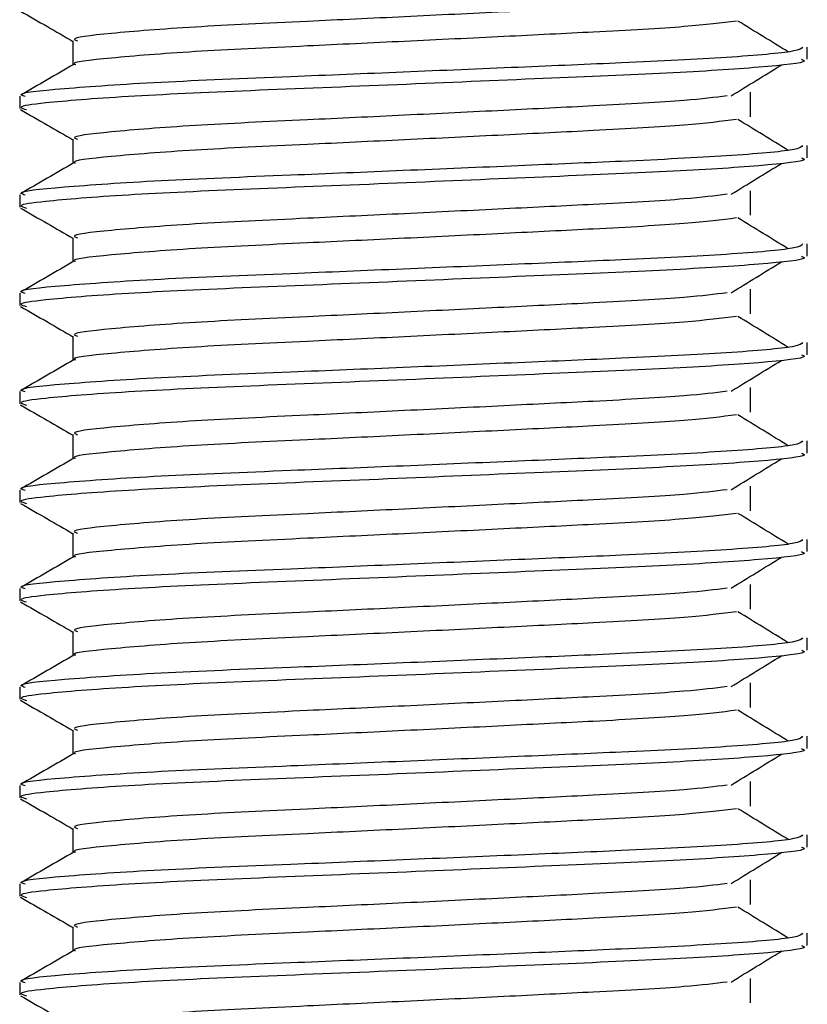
# Model space of a CAD drawing. Header units: millimetres. Extents: x 0 to 420, y 0 to 297.
# Tile 36 of 105: x 182.114 to 182.914, y 199.172 to 200.172. Entities that reach past the tile are written whole.
import ezdxf

# ---------------------------------------------------------------- set-up
doc = ezdxf.new("R2010")
doc.units = ezdxf.units.MM

msp = doc.modelspace()

# ---------------------------------------------------------------- linework, layer by layer
at = {"color": 7, "linetype": 'Continuous', "lineweight": 25}
for p, q in [((182.16856, 200.15079), (182.16856, 200.12631)), ((182.91443, 200.13196), (182.91443, 200.14444)), ((182.11443, 200.09443), (182.11443, 200.08195)), ((182.85686, 200.07356), (182.85686, 200.09856)), ((182.16856, 200.05079), (182.16856, 200.02631)), ((182.91443, 200.03196), (182.91443, 200.04444)), ((182.11443, 199.99443), (182.11443, 199.98195)), ((182.85686, 199.97356), (182.85686, 199.99856)), ((182.16856, 199.95079), (182.16856, 199.92631)), ((182.91443, 199.93196), (182.91443, 199.94444)), ((182.11443, 199.89443), (182.11443, 199.88195)), ((182.85686, 199.87356), (182.85686, 199.89856)), ((182.16856, 199.85079), (182.16856, 199.82631)), ((182.91443, 199.83196), (182.91443, 199.84444)), ((182.11443, 199.79443), (182.11443, 199.78195)), ((182.85686, 199.77356), (182.85686, 199.79856)), ((182.16856, 199.75079), (182.16856, 199.72631)), ((182.91443, 199.73196), (182.91443, 199.74444)), ((182.11443, 199.69443), (182.11443, 199.68195)), ((182.85686, 199.67356), (182.85686, 199.69856)), ((182.16856, 199.65079), (182.16856, 199.62631)), ((182.91443, 199.63196), (182.91443, 199.64444)), ((182.11443, 199.59443), (182.11443, 199.58195)), ((182.85686, 199.57356), (182.85686, 199.59856)), ((182.16856, 199.55079), (182.16856, 199.52631)), ((182.91443, 199.53196), (182.91443, 199.54444)), ((182.11443, 199.49443), (182.11443, 199.48195)), ((182.85686, 199.47356), (182.85686, 199.49856)), ((182.16856, 199.45079), (182.16856, 199.42631)), ((182.91443, 199.43196), (182.91443, 199.44444)), ((182.11443, 199.39443), (182.11443, 199.38195)), ((182.85686, 199.37356), (182.85686, 199.39856)), ((182.16856, 199.35079), (182.16856, 199.32631)), ((182.91443, 199.33196), (182.91443, 199.34444)), ((182.11443, 199.29443), (182.11443, 199.28195)), ((182.85686, 199.27356), (182.85686, 199.29856)), ((182.16856, 199.25079), (182.16856, 199.22631)), ((182.91443, 199.23196), (182.91443, 199.24444)), ((182.11443, 199.19443), (182.11443, 199.18195)), ((182.85686, 199.17356), (182.85686, 199.19856))]:
    msp.add_line(p, q, dxfattribs=at)
for points, knots in [([(182.83317, 200.19486), (182.82043, 200.19326), (182.79154, 200.18962), (182.70673, 200.185), (182.60696, 200.18008), (182.50567, 200.17515), (182.3954, 200.16995), (182.28519, 200.16485), (182.20312, 200.15814), (182.1648, 200.1537), (182.17185, 200.1512), (182.17324, 200.15071)], [0, 0, 0, 0, 0.102865, 0.233268, 0.337173, 0.443851, 0.548792, 0.685305, 0.827441, 0.966111, 1, 1, 1, 1]), ([(182.11538, 200.18095), (182.12443, 200.17572), (182.14216, 200.16546), (182.15988, 200.1552), (182.16856, 200.15017)], [0, 0, 0, 0, 0.510237, 1, 1, 1, 1]), ([(182.84242, 200.17085), (182.82724, 200.16891), (182.79615, 200.16493), (182.7069, 200.16), (182.60692, 200.15508), (182.50567, 200.15015), (182.39545, 200.14495), (182.28493, 200.13986), (182.2041, 200.13314), (182.16573, 200.12906), (182.17066, 200.12693), (182.17095, 200.12681)], [0, 0, 0, 0, 0.124949, 0.255829, 0.360114, 0.467182, 0.572507, 0.70952, 0.852176, 0.991353, 1, 1, 1, 1]), ([(182.89502, 200.13952), (182.88651, 200.14474), (182.8695, 200.15518), (182.85246, 200.16562), (182.84393, 200.17083)], [0, 0, 0, 0, 0.50001, 1, 1, 1, 1]), ([(182.90965, 200.14444), (182.90857, 200.14302), (182.90604, 200.13969), (182.83946, 200.13379), (182.73782, 200.12875), (182.62119, 200.12383), (182.50437, 200.1189), (182.37674, 200.1137), (182.24933, 200.10861), (182.15437, 200.10189), (182.11005, 200.09744), (182.11828, 200.09493), (182.11992, 200.09443)], [0, 0, 0, 0, 0.088483, 0.207873, 0.322923, 0.414594, 0.508708, 0.601292, 0.721733, 0.84713, 0.969473, 1, 1, 1, 1]), ([(182.90854, 200.13196), (182.91012, 200.13133), (182.9164, 200.12883), (182.87133, 200.12383), (182.77871, 200.11786), (182.64721, 200.11249), (182.49654, 200.106), (182.34532, 200.10011), (182.21592, 200.09422), (182.1413, 200.08806), (182.1106, 200.08395), (182.11852, 200.08167), (182.12136, 200.08085)], [0, 0, 0, 0, 0.0392666, 0.1562284, 0.2718014, 0.3845301, 0.5018235, 0.621601, 0.7409455, 0.8637639, 0.9510971, 1, 1, 1, 1]), ([(182.16944, 200.12682), (182.1604, 200.12159), (182.14232, 200.11112), (182.12423, 200.10066), (182.11519, 200.09542)], [0, 0, 0, 0, 0.499932, 1, 1, 1, 1]), ([(182.83702, 200.09484), (182.84553, 200.10006), (182.86254, 200.1105), (182.87959, 200.12094), (182.88811, 200.12616)], [0, 0, 0, 0, 0.4999887, 1, 1, 1, 1]), ([(182.83317, 200.09486), (182.82043, 200.09326), (182.79154, 200.08962), (182.70673, 200.085), (182.60696, 200.08008), (182.50567, 200.07515), (182.3954, 200.06995), (182.28519, 200.06485), (182.20312, 200.05814), (182.1648, 200.0537), (182.17185, 200.0512), (182.17324, 200.05071)], [0, 0, 0, 0, 0.102865, 0.233268, 0.337173, 0.443851, 0.548792, 0.685305, 0.827441, 0.966111, 1, 1, 1, 1]), ([(182.11538, 200.08095), (182.12443, 200.07572), (182.14216, 200.06546), (182.15988, 200.0552), (182.16856, 200.05017)], [0, 0, 0, 0, 0.510237, 1, 1, 1, 1]), ([(182.84242, 200.07085), (182.82724, 200.06891), (182.79615, 200.06493), (182.7069, 200.06), (182.60692, 200.05508), (182.50567, 200.05015), (182.39545, 200.04495), (182.28493, 200.03986), (182.2041, 200.03314), (182.16573, 200.02906), (182.17066, 200.02693), (182.17095, 200.02681)], [0, 0, 0, 0, 0.124949, 0.255829, 0.360114, 0.467182, 0.572507, 0.70952, 0.852176, 0.991353, 1, 1, 1, 1]), ([(182.89502, 200.03952), (182.88651, 200.04474), (182.8695, 200.05518), (182.85246, 200.06562), (182.84393, 200.07083)], [0, 0, 0, 0, 0.50001, 1, 1, 1, 1]), ([(182.90965, 200.04444), (182.90857, 200.04302), (182.90604, 200.03969), (182.83946, 200.03379), (182.73782, 200.02875), (182.62119, 200.02383), (182.50437, 200.0189), (182.37674, 200.0137), (182.24933, 200.00861), (182.15437, 200.00189), (182.11005, 199.99744), (182.11828, 199.99493), (182.11992, 199.99443)], [0, 0, 0, 0, 0.088483, 0.207873, 0.322923, 0.414594, 0.508708, 0.601292, 0.721733, 0.84713, 0.969473, 1, 1, 1, 1]), ([(182.90854, 200.03196), (182.91012, 200.03133), (182.9164, 200.02883), (182.87133, 200.02383), (182.77871, 200.01786), (182.64721, 200.01249), (182.49654, 200.006), (182.34532, 200.00011), (182.21592, 199.99422), (182.1413, 199.98806), (182.1106, 199.98395), (182.11852, 199.98167), (182.12136, 199.98085)], [0, 0, 0, 0, 0.0392666, 0.1562284, 0.2718014, 0.3845301, 0.5018235, 0.621601, 0.7409455, 0.8637639, 0.9510971, 1, 1, 1, 1]), ([(182.16944, 200.02682), (182.1604, 200.02159), (182.14232, 200.01112), (182.12423, 200.00066), (182.11519, 199.99542)], [0, 0, 0, 0, 0.499932, 1, 1, 1, 1]), ([(182.83702, 199.99484), (182.84553, 200.00006), (182.86254, 200.0105), (182.87959, 200.02094), (182.88811, 200.02616)], [0, 0, 0, 0, 0.499989, 1, 1, 1, 1]), ([(182.83317, 199.99486), (182.82043, 199.99326), (182.79154, 199.98962), (182.70673, 199.985), (182.60696, 199.98008), (182.50567, 199.97515), (182.3954, 199.96995), (182.28519, 199.96485), (182.20312, 199.95814), (182.1648, 199.9537), (182.17185, 199.9512), (182.17324, 199.95071)], [0, 0, 0, 0, 0.1028652, 0.233268, 0.3371731, 0.4438505, 0.5487917, 0.6853047, 0.8274414, 0.9661113, 1, 1, 1, 1]), ([(182.11538, 199.98095), (182.12443, 199.97572), (182.14216, 199.96546), (182.15988, 199.9552), (182.16856, 199.95017)], [0, 0, 0, 0, 0.510237, 1, 1, 1, 1]), ([(182.84242, 199.97085), (182.82724, 199.96891), (182.79615, 199.96493), (182.7069, 199.96), (182.60692, 199.95508), (182.50567, 199.95015), (182.39545, 199.94495), (182.28493, 199.93986), (182.2041, 199.93314), (182.16573, 199.92906), (182.17066, 199.92693), (182.17095, 199.92681)], [0, 0, 0, 0, 0.124949, 0.255829, 0.360114, 0.467182, 0.572507, 0.70952, 0.852176, 0.991353, 1, 1, 1, 1]), ([(182.89502, 199.93952), (182.88651, 199.94474), (182.8695, 199.95518), (182.85246, 199.96562), (182.84393, 199.97083)], [0, 0, 0, 0, 0.50001, 1, 1, 1, 1]), ([(182.90965, 199.94444), (182.90857, 199.94302), (182.90604, 199.93969), (182.83946, 199.93379), (182.73782, 199.92875), (182.62119, 199.92383), (182.50437, 199.9189), (182.37674, 199.9137), (182.24933, 199.90861), (182.15437, 199.90189), (182.11005, 199.89744), (182.11828, 199.89493), (182.11992, 199.89443)], [0, 0, 0, 0, 0.088483, 0.207873, 0.322923, 0.414594, 0.508708, 0.601292, 0.721733, 0.84713, 0.969473, 1, 1, 1, 1]), ([(182.90854, 199.93196), (182.91012, 199.93133), (182.9164, 199.92883), (182.87133, 199.92383), (182.77871, 199.91786), (182.64721, 199.91249), (182.49654, 199.906), (182.34532, 199.90011), (182.21592, 199.89422), (182.1413, 199.88806), (182.1106, 199.88395), (182.11852, 199.88167), (182.12136, 199.88085)], [0, 0, 0, 0, 0.0392666, 0.1562284, 0.2718014, 0.3845301, 0.5018235, 0.621601, 0.7409455, 0.8637639, 0.9510971, 1, 1, 1, 1]), ([(182.16944, 199.92682), (182.1604, 199.92159), (182.14232, 199.91112), (182.12423, 199.90066), (182.11519, 199.89542)], [0, 0, 0, 0, 0.499932, 1, 1, 1, 1]), ([(182.83702, 199.89484), (182.84553, 199.90006), (182.86254, 199.9105), (182.87959, 199.92094), (182.88811, 199.92616)], [0, 0, 0, 0, 0.499989, 1, 1, 1, 1]), ([(182.83317, 199.89486), (182.82043, 199.89326), (182.79154, 199.88962), (182.70673, 199.885), (182.60696, 199.88008), (182.50567, 199.87515), (182.3954, 199.86995), (182.28519, 199.86485), (182.20312, 199.85814), (182.1648, 199.8537), (182.17185, 199.8512), (182.17324, 199.85071)], [0, 0, 0, 0, 0.1028652, 0.233268, 0.3371731, 0.4438505, 0.5487917, 0.6853047, 0.8274414, 0.9661113, 1, 1, 1, 1]), ([(182.11538, 199.88095), (182.12443, 199.87572), (182.14216, 199.86546), (182.15988, 199.8552), (182.16856, 199.85017)], [0, 0, 0, 0, 0.510237, 1, 1, 1, 1]), ([(182.84242, 199.87085), (182.82724, 199.86891), (182.79615, 199.86493), (182.7069, 199.86), (182.60692, 199.85508), (182.50567, 199.85015), (182.39545, 199.84495), (182.28493, 199.83986), (182.2041, 199.83314), (182.16573, 199.82906), (182.17066, 199.82693), (182.17095, 199.82681)], [0, 0, 0, 0, 0.124949, 0.255829, 0.360114, 0.467182, 0.572507, 0.70952, 0.852176, 0.991353, 1, 1, 1, 1]), ([(182.89502, 199.83952), (182.88651, 199.84474), (182.8695, 199.85518), (182.85246, 199.86562), (182.84393, 199.87083)], [0, 0, 0, 0, 0.50001, 1, 1, 1, 1]), ([(182.90965, 199.84444), (182.90857, 199.84302), (182.90604, 199.83969), (182.83946, 199.83379), (182.73782, 199.82875), (182.62119, 199.82383), (182.50437, 199.8189), (182.37674, 199.8137), (182.24933, 199.80861), (182.15437, 199.80189), (182.11005, 199.79744), (182.11828, 199.79493), (182.11992, 199.79443)], [0, 0, 0, 0, 0.088483, 0.207873, 0.322923, 0.414594, 0.508708, 0.601292, 0.721733, 0.84713, 0.969473, 1, 1, 1, 1]), ([(182.90854, 199.83196), (182.91012, 199.83133), (182.9164, 199.82883), (182.87133, 199.82383), (182.77871, 199.81786), (182.64721, 199.81249), (182.49654, 199.806), (182.34532, 199.80011), (182.21592, 199.79422), (182.1413, 199.78806), (182.1106, 199.78395), (182.11852, 199.78167), (182.12136, 199.78085)], [0, 0, 0, 0, 0.039267, 0.156228, 0.271801, 0.38453, 0.501823, 0.621601, 0.740945, 0.863764, 0.951097, 1, 1, 1, 1]), ([(182.16944, 199.82682), (182.1604, 199.82159), (182.14232, 199.81112), (182.12423, 199.80066), (182.11519, 199.79542)], [0, 0, 0, 0, 0.499932, 1, 1, 1, 1]), ([(182.83702, 199.79484), (182.84553, 199.80006), (182.86254, 199.8105), (182.87959, 199.82094), (182.88811, 199.82616)], [0, 0, 0, 0, 0.499989, 1, 1, 1, 1]), ([(182.83317, 199.79486), (182.82043, 199.79326), (182.79154, 199.78962), (182.70673, 199.785), (182.60696, 199.78008), (182.50567, 199.77515), (182.3954, 199.76995), (182.28519, 199.76485), (182.20312, 199.75814), (182.1648, 199.7537), (182.17185, 199.7512), (182.17324, 199.75071)], [0, 0, 0, 0, 0.102865, 0.233268, 0.337173, 0.443851, 0.548792, 0.685305, 0.827441, 0.966111, 1, 1, 1, 1]), ([(182.11538, 199.78095), (182.12443, 199.77572), (182.14216, 199.76546), (182.15988, 199.7552), (182.16856, 199.75017)], [0, 0, 0, 0, 0.510237, 1, 1, 1, 1]), ([(182.84242, 199.77085), (182.82724, 199.76891), (182.79615, 199.76493), (182.7069, 199.76), (182.60692, 199.75508), (182.50567, 199.75015), (182.39545, 199.74495), (182.28493, 199.73986), (182.2041, 199.73314), (182.16573, 199.72906), (182.17066, 199.72693), (182.17095, 199.72681)], [0, 0, 0, 0, 0.124949, 0.255829, 0.360114, 0.467182, 0.572507, 0.70952, 0.852176, 0.991353, 1, 1, 1, 1]), ([(182.89502, 199.73952), (182.88651, 199.74474), (182.8695, 199.75518), (182.85246, 199.76562), (182.84393, 199.77083)], [0, 0, 0, 0, 0.50001, 1, 1, 1, 1]), ([(182.90965, 199.74444), (182.90857, 199.74302), (182.90604, 199.73969), (182.83946, 199.73379), (182.73782, 199.72875), (182.62119, 199.72383), (182.50437, 199.7189), (182.37674, 199.7137), (182.24933, 199.70861), (182.15437, 199.70189), (182.11005, 199.69744), (182.11828, 199.69493), (182.11992, 199.69443)], [0, 0, 0, 0, 0.088483, 0.207873, 0.322923, 0.414594, 0.508708, 0.601292, 0.721733, 0.84713, 0.969473, 1, 1, 1, 1]), ([(182.90854, 199.73196), (182.91012, 199.73133), (182.9164, 199.72883), (182.87133, 199.72383), (182.77871, 199.71786), (182.64721, 199.71249), (182.49654, 199.706), (182.34532, 199.70011), (182.21592, 199.69422), (182.1413, 199.68806), (182.1106, 199.68395), (182.11852, 199.68167), (182.12136, 199.68085)], [0, 0, 0, 0, 0.039267, 0.156228, 0.271801, 0.38453, 0.501823, 0.621601, 0.740945, 0.863764, 0.951097, 1, 1, 1, 1]), ([(182.16944, 199.72682), (182.1604, 199.72159), (182.14232, 199.71112), (182.12423, 199.70066), (182.11519, 199.69542)], [0, 0, 0, 0, 0.499932, 1, 1, 1, 1]), ([(182.83702, 199.69484), (182.84553, 199.70006), (182.86254, 199.7105), (182.87959, 199.72094), (182.88811, 199.72616)], [0, 0, 0, 0, 0.499989, 1, 1, 1, 1]), ([(182.83317, 199.69486), (182.82043, 199.69326), (182.79154, 199.68962), (182.70673, 199.685), (182.60696, 199.68008), (182.50567, 199.67515), (182.3954, 199.66995), (182.28519, 199.66485), (182.20312, 199.65814), (182.1648, 199.6537), (182.17185, 199.6512), (182.17324, 199.65071)], [0, 0, 0, 0, 0.102865, 0.233268, 0.337173, 0.443851, 0.548792, 0.685305, 0.827441, 0.966111, 1, 1, 1, 1]), ([(182.11538, 199.68095), (182.12443, 199.67572), (182.14216, 199.66546), (182.15988, 199.6552), (182.16856, 199.65017)], [0, 0, 0, 0, 0.510237, 1, 1, 1, 1]), ([(182.84242, 199.67085), (182.82724, 199.66891), (182.79615, 199.66493), (182.7069, 199.66), (182.60692, 199.65508), (182.50567, 199.65015), (182.39545, 199.64495), (182.28493, 199.63986), (182.2041, 199.63314), (182.16573, 199.62906), (182.17066, 199.62693), (182.17095, 199.62681)], [0, 0, 0, 0, 0.124949, 0.255829, 0.360114, 0.467182, 0.572507, 0.70952, 0.852176, 0.991353, 1, 1, 1, 1]), ([(182.89502, 199.63952), (182.88651, 199.64474), (182.8695, 199.65518), (182.85246, 199.66562), (182.84393, 199.67083)], [0, 0, 0, 0, 0.50001, 1, 1, 1, 1]), ([(182.90965, 199.64444), (182.90857, 199.64302), (182.90604, 199.63969), (182.83946, 199.63379), (182.73782, 199.62875), (182.62119, 199.62383), (182.50437, 199.6189), (182.37674, 199.6137), (182.24933, 199.60861), (182.15437, 199.60189), (182.11005, 199.59744), (182.11828, 199.59493), (182.11992, 199.59443)], [0, 0, 0, 0, 0.088483, 0.207873, 0.322923, 0.414594, 0.508708, 0.601292, 0.721733, 0.84713, 0.969473, 1, 1, 1, 1]), ([(182.90854, 199.63196), (182.91012, 199.63133), (182.9164, 199.62883), (182.87133, 199.62383), (182.77871, 199.61786), (182.64721, 199.61249), (182.49654, 199.606), (182.34532, 199.60011), (182.21592, 199.59422), (182.1413, 199.58806), (182.1106, 199.58395), (182.11852, 199.58167), (182.12136, 199.58085)], [0, 0, 0, 0, 0.039267, 0.156228, 0.271801, 0.38453, 0.501823, 0.621601, 0.740945, 0.863764, 0.951097, 1, 1, 1, 1]), ([(182.16944, 199.62682), (182.1604, 199.62159), (182.14232, 199.61112), (182.12423, 199.60066), (182.11519, 199.59542)], [0, 0, 0, 0, 0.499932, 1, 1, 1, 1]), ([(182.83702, 199.59484), (182.84553, 199.60006), (182.86254, 199.6105), (182.87959, 199.62094), (182.88811, 199.62616)], [0, 0, 0, 0, 0.499989, 1, 1, 1, 1]), ([(182.83317, 199.59486), (182.82043, 199.59326), (182.79154, 199.58962), (182.70673, 199.585), (182.60696, 199.58008), (182.50567, 199.57515), (182.3954, 199.56995), (182.28519, 199.56485), (182.20312, 199.55814), (182.1648, 199.5537), (182.17185, 199.5512), (182.17324, 199.55071)], [0, 0, 0, 0, 0.102865, 0.233268, 0.337173, 0.443851, 0.548792, 0.685305, 0.827441, 0.966111, 1, 1, 1, 1]), ([(182.11538, 199.58095), (182.12443, 199.57572), (182.14216, 199.56546), (182.15988, 199.5552), (182.16856, 199.55017)], [0, 0, 0, 0, 0.510237, 1, 1, 1, 1]), ([(182.84242, 199.57085), (182.82724, 199.56891), (182.79615, 199.56493), (182.7069, 199.56), (182.60692, 199.55508), (182.50567, 199.55015), (182.39545, 199.54495), (182.28493, 199.53986), (182.2041, 199.53314), (182.16573, 199.52906), (182.17066, 199.52693), (182.17095, 199.52681)], [0, 0, 0, 0, 0.124949, 0.255829, 0.360114, 0.467182, 0.572507, 0.70952, 0.852176, 0.991353, 1, 1, 1, 1]), ([(182.89502, 199.53952), (182.88651, 199.54474), (182.8695, 199.55518), (182.85246, 199.56562), (182.84393, 199.57083)], [0, 0, 0, 0, 0.50001, 1, 1, 1, 1]), ([(182.90965, 199.54444), (182.90857, 199.54302), (182.90604, 199.53969), (182.83946, 199.53379), (182.73782, 199.52875), (182.62119, 199.52383), (182.50437, 199.5189), (182.37674, 199.5137), (182.24933, 199.50861), (182.15437, 199.50189), (182.11005, 199.49744), (182.11828, 199.49493), (182.11992, 199.49443)], [0, 0, 0, 0, 0.088483, 0.207873, 0.322923, 0.414594, 0.508708, 0.601292, 0.721733, 0.84713, 0.969473, 1, 1, 1, 1]), ([(182.90854, 199.53196), (182.91012, 199.53133), (182.9164, 199.52883), (182.87133, 199.52383), (182.77871, 199.51786), (182.64721, 199.51249), (182.49654, 199.506), (182.34532, 199.50011), (182.21592, 199.49422), (182.1413, 199.48806), (182.1106, 199.48395), (182.11852, 199.48167), (182.12136, 199.48085)], [0, 0, 0, 0, 0.039267, 0.156228, 0.271801, 0.38453, 0.501823, 0.621601, 0.740945, 0.863764, 0.951097, 1, 1, 1, 1]), ([(182.16944, 199.52682), (182.1604, 199.52159), (182.14232, 199.51112), (182.12423, 199.50066), (182.11519, 199.49542)], [0, 0, 0, 0, 0.499932, 1, 1, 1, 1]), ([(182.83702, 199.49484), (182.84553, 199.50006), (182.86254, 199.5105), (182.87959, 199.52094), (182.88811, 199.52616)], [0, 0, 0, 0, 0.499989, 1, 1, 1, 1]), ([(182.83317, 199.49486), (182.82043, 199.49326), (182.79154, 199.48962), (182.70673, 199.485), (182.60696, 199.48008), (182.50567, 199.47515), (182.3954, 199.46995), (182.28519, 199.46485), (182.20312, 199.45814), (182.1648, 199.4537), (182.17185, 199.4512), (182.17324, 199.45071)], [0, 0, 0, 0, 0.102865, 0.233268, 0.337173, 0.443851, 0.548792, 0.685305, 0.827441, 0.966111, 1, 1, 1, 1]), ([(182.11538, 199.48095), (182.12443, 199.47572), (182.14216, 199.46546), (182.15988, 199.4552), (182.16856, 199.45017)], [0, 0, 0, 0, 0.510237, 1, 1, 1, 1]), ([(182.84242, 199.47085), (182.82724, 199.46891), (182.79615, 199.46493), (182.7069, 199.46), (182.60692, 199.45508), (182.50567, 199.45015), (182.39545, 199.44495), (182.28493, 199.43986), (182.2041, 199.43314), (182.16573, 199.42906), (182.17066, 199.42693), (182.17095, 199.42681)], [0, 0, 0, 0, 0.124949, 0.255829, 0.360114, 0.467182, 0.572507, 0.70952, 0.852176, 0.991353, 1, 1, 1, 1]), ([(182.89502, 199.43952), (182.88651, 199.44474), (182.8695, 199.45518), (182.85246, 199.46562), (182.84393, 199.47083)], [0, 0, 0, 0, 0.50001, 1, 1, 1, 1]), ([(182.90965, 199.44444), (182.90857, 199.44302), (182.90604, 199.43969), (182.83946, 199.43379), (182.73782, 199.42875), (182.62119, 199.42383), (182.50437, 199.4189), (182.37674, 199.4137), (182.24933, 199.40861), (182.15437, 199.40189), (182.11005, 199.39744), (182.11828, 199.39493), (182.11992, 199.39443)], [0, 0, 0, 0, 0.088483, 0.207873, 0.322923, 0.414594, 0.508708, 0.601292, 0.721733, 0.84713, 0.969473, 1, 1, 1, 1]), ([(182.90854, 199.43196), (182.91012, 199.43133), (182.9164, 199.42883), (182.87133, 199.42383), (182.77871, 199.41786), (182.64721, 199.41249), (182.49654, 199.406), (182.34532, 199.40011), (182.21592, 199.39422), (182.1413, 199.38806), (182.1106, 199.38395), (182.11852, 199.38167), (182.12136, 199.38085)], [0, 0, 0, 0, 0.0392666, 0.1562284, 0.2718014, 0.3845301, 0.5018235, 0.621601, 0.7409455, 0.8637639, 0.9510971, 1, 1, 1, 1]), ([(182.16944, 199.42682), (182.1604, 199.42159), (182.14232, 199.41112), (182.12423, 199.40066), (182.11519, 199.39542)], [0, 0, 0, 0, 0.499932, 1, 1, 1, 1]), ([(182.83702, 199.39484), (182.84553, 199.40006), (182.86254, 199.4105), (182.87959, 199.42094), (182.88811, 199.42616)], [0, 0, 0, 0, 0.499989, 1, 1, 1, 1]), ([(182.83317, 199.39486), (182.82043, 199.39326), (182.79154, 199.38962), (182.70673, 199.385), (182.60696, 199.38008), (182.50567, 199.37515), (182.3954, 199.36995), (182.28519, 199.36485), (182.20312, 199.35814), (182.1648, 199.3537), (182.17185, 199.3512), (182.17324, 199.35071)], [0, 0, 0, 0, 0.102865, 0.233268, 0.337173, 0.443851, 0.548792, 0.685305, 0.827441, 0.966111, 1, 1, 1, 1]), ([(182.11538, 199.38095), (182.12443, 199.37572), (182.14216, 199.36546), (182.15988, 199.3552), (182.16856, 199.35017)], [0, 0, 0, 0, 0.510237, 1, 1, 1, 1]), ([(182.84242, 199.37085), (182.82724, 199.36891), (182.79615, 199.36493), (182.7069, 199.36), (182.60692, 199.35508), (182.50567, 199.35015), (182.39545, 199.34495), (182.28493, 199.33986), (182.2041, 199.33314), (182.16573, 199.32906), (182.17066, 199.32693), (182.17095, 199.32681)], [0, 0, 0, 0, 0.124949, 0.255829, 0.360114, 0.467182, 0.572507, 0.70952, 0.852176, 0.991353, 1, 1, 1, 1]), ([(182.89502, 199.33952), (182.88651, 199.34474), (182.8695, 199.35518), (182.85246, 199.36562), (182.84393, 199.37083)], [0, 0, 0, 0, 0.50001, 1, 1, 1, 1]), ([(182.90965, 199.34444), (182.90857, 199.34302), (182.90604, 199.33969), (182.83946, 199.33379), (182.73782, 199.32875), (182.62119, 199.32383), (182.50437, 199.3189), (182.37674, 199.3137), (182.24933, 199.30861), (182.15437, 199.30189), (182.11005, 199.29744), (182.11828, 199.29493), (182.11992, 199.29443)], [0, 0, 0, 0, 0.088483, 0.207873, 0.322923, 0.414594, 0.508708, 0.601292, 0.721733, 0.84713, 0.969473, 1, 1, 1, 1]), ([(182.90854, 199.33196), (182.91012, 199.33133), (182.9164, 199.32883), (182.87133, 199.32383), (182.77871, 199.31786), (182.64721, 199.31249), (182.49654, 199.306), (182.34532, 199.30011), (182.21592, 199.29422), (182.1413, 199.28806), (182.1106, 199.28395), (182.11852, 199.28167), (182.12136, 199.28085)], [0, 0, 0, 0, 0.039267, 0.156228, 0.271801, 0.38453, 0.501823, 0.621601, 0.740945, 0.863764, 0.951097, 1, 1, 1, 1]), ([(182.16944, 199.32682), (182.1604, 199.32159), (182.14232, 199.31112), (182.12423, 199.30066), (182.11519, 199.29542)], [0, 0, 0, 0, 0.4999318, 1, 1, 1, 1]), ([(182.83702, 199.29484), (182.84553, 199.30006), (182.86254, 199.3105), (182.87959, 199.32094), (182.88811, 199.32616)], [0, 0, 0, 0, 0.499989, 1, 1, 1, 1]), ([(182.83317, 199.29486), (182.82043, 199.29326), (182.79154, 199.28962), (182.70673, 199.285), (182.60696, 199.28008), (182.50567, 199.27515), (182.3954, 199.26995), (182.28519, 199.26485), (182.20312, 199.25814), (182.1648, 199.2537), (182.17185, 199.2512), (182.17324, 199.25071)], [0, 0, 0, 0, 0.102865, 0.233268, 0.337173, 0.443851, 0.548792, 0.685305, 0.827441, 0.966111, 1, 1, 1, 1]), ([(182.11538, 199.28095), (182.12443, 199.27572), (182.14216, 199.26546), (182.15988, 199.2552), (182.16856, 199.25017)], [0, 0, 0, 0, 0.510237, 1, 1, 1, 1]), ([(182.84242, 199.27085), (182.82724, 199.26891), (182.79615, 199.26493), (182.7069, 199.26), (182.60692, 199.25508), (182.50567, 199.25015), (182.39545, 199.24495), (182.28493, 199.23986), (182.2041, 199.23314), (182.16573, 199.22906), (182.17066, 199.22693), (182.17095, 199.22681)], [0, 0, 0, 0, 0.124949, 0.255829, 0.360114, 0.467182, 0.572507, 0.70952, 0.852176, 0.991353, 1, 1, 1, 1]), ([(182.89502, 199.23952), (182.88651, 199.24474), (182.8695, 199.25518), (182.85246, 199.26562), (182.84393, 199.27083)], [0, 0, 0, 0, 0.50001, 1, 1, 1, 1]), ([(182.90965, 199.24444), (182.90857, 199.24302), (182.90604, 199.23969), (182.83946, 199.23379), (182.73782, 199.22875), (182.62119, 199.22383), (182.50437, 199.2189), (182.37674, 199.2137), (182.24933, 199.20861), (182.15437, 199.20189), (182.11005, 199.19744), (182.11828, 199.19493), (182.11992, 199.19443)], [0, 0, 0, 0, 0.088483, 0.207873, 0.322923, 0.414594, 0.508708, 0.601292, 0.721733, 0.84713, 0.969473, 1, 1, 1, 1]), ([(182.90854, 199.23196), (182.91012, 199.23133), (182.9164, 199.22883), (182.87133, 199.22383), (182.77871, 199.21786), (182.64721, 199.21249), (182.49654, 199.206), (182.34532, 199.20011), (182.21592, 199.19422), (182.1413, 199.18806), (182.1106, 199.18395), (182.11852, 199.18167), (182.12136, 199.18085)], [0, 0, 0, 0, 0.039267, 0.156228, 0.271801, 0.38453, 0.501823, 0.621601, 0.740945, 0.863764, 0.951097, 1, 1, 1, 1]), ([(182.16944, 199.22682), (182.1604, 199.22159), (182.14232, 199.21112), (182.12423, 199.20066), (182.11519, 199.19542)], [0, 0, 0, 0, 0.499932, 1, 1, 1, 1]), ([(182.83702, 199.19484), (182.84553, 199.20006), (182.86254, 199.2105), (182.87959, 199.22094), (182.88811, 199.22616)], [0, 0, 0, 0, 0.499989, 1, 1, 1, 1]), ([(182.83317, 199.19486), (182.82043, 199.19326), (182.79154, 199.18962), (182.70673, 199.185), (182.60696, 199.18008), (182.50567, 199.17515), (182.3954, 199.16995), (182.28519, 199.16485), (182.20312, 199.15814), (182.1648, 199.1537), (182.17185, 199.1512), (182.17324, 199.15071)], [0, 0, 0, 0, 0.102865, 0.233268, 0.337173, 0.443851, 0.548792, 0.685305, 0.827441, 0.966111, 1, 1, 1, 1]), ([(182.11538, 199.18095), (182.12443, 199.17572), (182.14216, 199.16546), (182.15988, 199.1552), (182.16856, 199.15017)], [0, 0, 0, 0, 0.510237, 1, 1, 1, 1])]:
    msp.add_open_spline(points, degree=3, knots=knots, dxfattribs=at)

doc.saveas('drawing.dxf')
